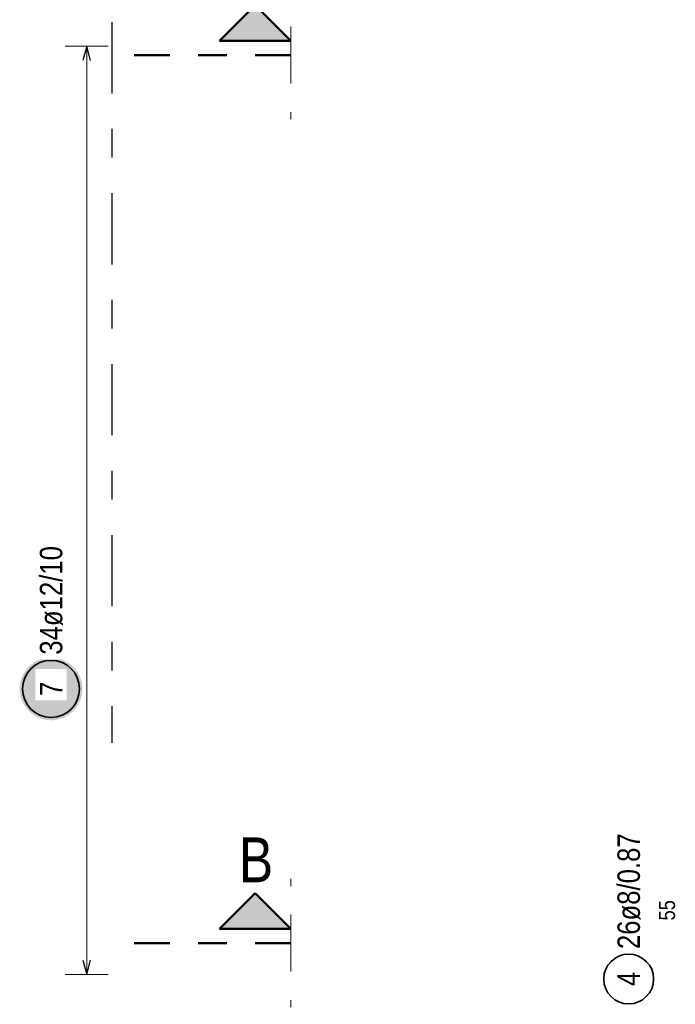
# Model space of a CAD drawing. Header units: millimetres. Extents: x 0 to 30.5, y -1.8 to 21.
# Tile 16 of 34: x 5.7 to 8, y 14.3 to 17.8. Entities that reach past the tile are written whole.
import ezdxf

# ---------------------------------------------------------------- set-up
doc = ezdxf.new("R2010")
doc.units = ezdxf.units.MM
for name, pattern in [('DASHDOT', [1, 0.5, -0.25, 0, -0.25]), ('DASHDOTX2', [2, 1, -0.5, 0, -0.5]), ('HIDDEN', [0.375, 0.25, -0.125])]:
    doc.linetypes.add(name, pattern=pattern)
doc.styles.add('Arial Narrow', font='ARIALN.TTF')

msp = doc.modelspace()

# ---------------------------------------------------------------- hatches: boundary and pattern name
at = {"lineweight": 25, "true_color": 0x0000ff}
for points in [[(6.566378, 17.845125), (6.441378, 17.720125), (6.691378, 17.720125)], [(6.566378, 14.728453), (6.441378, 14.603453), (6.691378, 14.603453)]]:
    msp.add_hatch(color=5, dxfattribs=at).paths.add_polyline_path(points)
at = {"lineweight": 25, "true_color": 0xffffff}
msp.add_hatch(color=7, dxfattribs=at).paths.add_polyline_path([(5.96, 15.445712), (5.959933, 15.449551), (5.959732, 15.453386), (5.959397, 15.45721), (5.958929, 15.461021), (5.958329, 15.464814), (5.957596, 15.468583), (5.956733, 15.472324), (5.955739, 15.476032), (5.954616, 15.479704), (5.953366, 15.483335), (5.95199, 15.486919), (5.95049, 15.490453), (5.948867, 15.493933), (5.947124, 15.497354), (5.945263, 15.500712), (5.943285, 15.504003), (5.941194, 15.507224), (5.938992, 15.510369), (5.936681, 15.513435), (5.934265, 15.516419), (5.931746, 15.519317), (5.929127, 15.522125), (5.926412, 15.52484), (5.923604, 15.527458), (5.920707, 15.529977), (5.917723, 15.532393), (5.914656, 15.534704), (5.911511, 15.536906), (5.908291, 15.538998), (5.905, 15.540975), (5.901642, 15.542837), (5.898221, 15.54458), (5.894741, 15.546202), (5.891207, 15.547703), (5.887622, 15.549078), (5.883992, 15.550329), (5.88032, 15.551451), (5.876611, 15.552445), (5.87287, 15.553309), (5.869101, 15.554041), (5.865309, 15.554642), (5.861498, 15.55511), (5.857673, 15.555444), (5.853839, 15.555645), (5.85, 15.555712), (5.846161, 15.555645), (5.842327, 15.555444), (5.838502, 15.55511), (5.834691, 15.554642), (5.830899, 15.554041), (5.82713, 15.553309), (5.823389, 15.552445), (5.81968, 15.551451), (5.816008, 15.550329), (5.812378, 15.549078), (5.808793, 15.547703), (5.805259, 15.546202), (5.801779, 15.54458), (5.798358, 15.542837), (5.795, 15.540975), (5.791709, 15.538998), (5.788489, 15.536906), (5.785344, 15.534704), (5.782277, 15.532393), (5.779293, 15.529977), (5.776396, 15.527458), (5.773588, 15.52484), (5.770873, 15.522125), (5.768254, 15.519317), (5.765735, 15.516419), (5.763319, 15.513435), (5.761008, 15.510369), (5.758806, 15.507224), (5.756715, 15.504003), (5.754737, 15.500712), (5.752876, 15.497354), (5.751133, 15.493933), (5.74951, 15.490453), (5.74801, 15.486919), (5.746634, 15.483335), (5.745384, 15.479704), (5.744261, 15.476032), (5.743267, 15.472324), (5.742404, 15.468583), (5.741671, 15.464814), (5.741071, 15.461021), (5.740603, 15.45721), (5.740268, 15.453386), (5.740067, 15.449551), (5.74, 15.445712), (5.740067, 15.441873), (5.740268, 15.438039), (5.740603, 15.434214), (5.741071, 15.430403), (5.741671, 15.426611), (5.742404, 15.422842), (5.743267, 15.419101), (5.744261, 15.415392), (5.745384, 15.41172), (5.746634, 15.40809), (5.74801, 15.404506), (5.74951, 15.400971), (5.751133, 15.397491), (5.752876, 15.39407), (5.754737, 15.390712), (5.756715, 15.387421), (5.758806, 15.384201), (5.761008, 15.381056), (5.763319, 15.37799), (5.765735, 15.375006), (5.768254, 15.372108), (5.770873, 15.3693), (5.773588, 15.366585), (5.776396, 15.363966), (5.779293, 15.361447), (5.782277, 15.359031), (5.785344, 15.35672), (5.788489, 15.354518), (5.791709, 15.352427), (5.795, 15.350449), (5.798358, 15.348588), (5.801779, 15.346845), (5.805259, 15.345222), (5.808793, 15.343722), (5.812378, 15.342346), (5.816008, 15.341096), (5.81968, 15.339974), (5.823389, 15.33898), (5.82713, 15.338116), (5.830899, 15.337383), (5.834691, 15.336783), (5.838502, 15.336315), (5.842327, 15.33598), (5.846161, 15.335779), (5.85, 15.335712), (5.853839, 15.335779), (5.857673, 15.33598), (5.861498, 15.336315), (5.865309, 15.336783), (5.869101, 15.337383), (5.87287, 15.338116), (5.876611, 15.33898), (5.88032, 15.339974), (5.883992, 15.341096), (5.887622, 15.342346), (5.891207, 15.343722), (5.894741, 15.345222), (5.898221, 15.346845), (5.901642, 15.348588), (5.905, 15.350449), (5.908291, 15.352427), (5.911511, 15.354518), (5.914656, 15.35672), (5.917723, 15.359031), (5.920707, 15.361447), (5.923604, 15.363966), (5.926412, 15.366585), (5.929127, 15.3693), (5.931746, 15.372108), (5.934265, 15.375006), (5.936681, 15.37799), (5.938992, 15.381056), (5.941194, 15.384201), (5.943285, 15.387421), (5.945263, 15.390712), (5.947124, 15.39407), (5.948867, 15.397491), (5.95049, 15.400971), (5.95199, 15.404506), (5.953366, 15.40809), (5.954616, 15.41172), (5.955739, 15.415392), (5.956733, 15.419101), (5.957596, 15.422842), (5.958329, 15.426611), (5.958929, 15.430403), (5.959397, 15.434214), (5.959732, 15.438039)])

# ---------------------------------------------------------------- linework, layer by layer
at = {"color": 3, "linetype": 'DASHDOTX2', "lineweight": 25, "ltscale": 0.25}
msp.add_line((6.062919, 18.985574), (6.062919, 15.256662), dxfattribs=at)
at = {"color": 9, "linetype": 'HIDDEN', "lineweight": 0, "ltscale": 0.25}
for p, q in [((6.691378, 17.670125), (6.691378, 17.895279)), ((6.691378, 17.670125), (6.691378, 17.444972)), ((6.691378, 14.553453), (6.691378, 14.778606)), ((6.691378, 14.553453), (6.691378, 14.328299))]:
    msp.add_line(p, q, dxfattribs=at)
at = {"color": 4, "linetype": 'Continuous', "lineweight": 50}
for p, q in [((6.441378, 17.720125), (6.566378, 17.845125)), ((6.566378, 17.845125), (6.691378, 17.720125)), ((6.691378, 17.720125), (6.441378, 17.720125)), ((6.441378, 14.603453), (6.566378, 14.728453)), ((6.566378, 14.728453), (6.691378, 14.603453)), ((6.691378, 14.603453), (6.441378, 14.603453))]:
    msp.add_line(p, q, dxfattribs=at)
at = {"color": 5, "linetype": 'Continuous', "lineweight": 18}
for p, q in [((6.05, 17.701504), (5.9, 17.701504)), ((5.975, 17.701504), (5.975, 14.443507)), ((5.9, 14.443507), (6.05, 14.443507))]:
    msp.add_line(p, q, dxfattribs=at)
at = {"color": 3, "linetype": 'Continuous', "lineweight": 25}
for p, q in [((5.975, 17.701504), (5.961603, 17.651504)), ((5.988397, 17.651504), (5.975, 17.701504)), ((5.961603, 14.493507), (5.975, 14.443507)), ((5.975, 14.443507), (5.988397, 14.493507))]:
    msp.add_line(p, q, dxfattribs=at)
at = {"color": 4, "linetype": 'DASHDOT', "lineweight": 50, "ltscale": 0.25}
for p, q in [((6.691378, 17.670125), (6.058181, 17.670125)), ((6.691378, 14.553453), (6.058181, 14.553453))]:
    msp.add_line(p, q, dxfattribs=at)
at = {"color": 2, "linetype": 'Continuous', "lineweight": 35}
for centre, radius in [((5.85, 15.445712), 0.1), ((7.876071, 14.4275), 0.0875)]:
    msp.add_circle(centre, radius, dxfattribs=at)

# ---------------------------------------------------------------- texts
at = {"color": 1, "lineweight": 70, "style": 'Arial Narrow'}
msp.add_text('B', height=0.1575, dxfattribs=at).set_placement((6.50887, 14.766965))
at = {"color": 2, "lineweight": 35, "char_height": 0.07875, "attachment_point": 1, "rotation": 90, "line_spacing_factor": 0.9, "style": 'Arial Narrow'}
for s, insert in [('26ø8/0.87', (7.836696, 14.5325)), ('4', (7.836696, 14.402694))]:
    msp.add_mtext(s, dxfattribs=dict(at, insert=insert))
at = {"color": 3, "lineweight": 25, "insert": (7.982321, 14.632844), "char_height": 0.05625, "attachment_point": 1, "rotation": 90, "line_spacing_factor": 0.9, "style": 'Arial Narrow'}
msp.add_mtext('55', dxfattribs=at)

# ---------------------------------------------------------------- next in the draw order: texts
at = {"color": 2, "lineweight": 35, "char_height": 0.07875, "attachment_point": 1, "rotation": 90, "line_spacing_factor": 0.9, "style": 'Arial Narrow', "bg_fill": 3, "box_fill_scale": 1.2, "bg_fill_color": 256, "bg_fill_true_color": 13158600, "bg_fill_transparency": 0}
for s, insert in [('34ø12/10', (5.810625, 15.565712)), ('7', (5.810625, 15.420906))]:
    msp.add_mtext(s, dxfattribs=dict(at, insert=insert))

doc.saveas('drawing.dxf')
